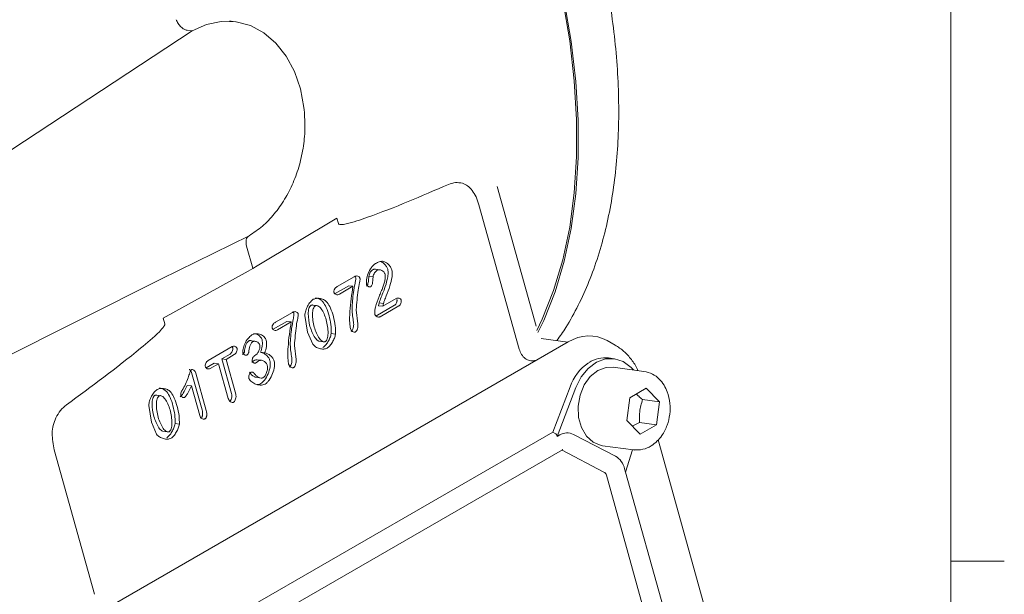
# Model space of a CAD drawing. Header units: inches. Extents: x 0.3 to 33.9, y 0.2 to 21.7.
# Tile 24 of 25: x 31.3 to 33.6, y 17.8 to 19.2. Entities that reach past the tile are written whole.
import ezdxf

# ---------------------------------------------------------------- set-up
doc = ezdxf.new("R2010")
doc.units = ezdxf.units.IN
doc.header["$MEASUREMENT"] = 0
doc.layers.add('SLD-0', color=7, linetype='Continuous', lineweight=15)

msp = doc.modelspace()

# ---------------------------------------------------------------- linework, layer by layer
at = {"color": 7, "linetype": 'Continuous', "lineweight": 15}
for p, q in [((31.85347, 19.17049), (31.84309, 19.17188)), ((31.75215, 19.14884), (30.79124, 18.51755)), ((31.75215, 19.14884), (31.74064, 19.15038)), ((32.55529, 18.45948), (32.46431, 18.78571)), ((32.51591, 18.4057), (32.42181, 18.74308)), ((31.9043, 18.60038), (32.09, 18.71204)), ((32.09, 18.71204), (32.0936, 18.69911)), ((31.67956, 18.56927), (31.88567, 18.67067)), ((31.89391, 18.59497), (31.8795, 18.64666)), ((31.88323, 18.58822), (31.89411, 18.59426)), ((31.89411, 18.59426), (31.89391, 18.59497)), ((31.89411, 18.59426), (31.9043, 18.60038)), ((32.18987, 18.59113), (32.17996, 18.59245)), ((30.8874, 18.17276), (31.67956, 18.56927)), ((31.68502, 18.47825), (31.88323, 18.58822)), ((32.09104, 18.55216), (32.13054, 18.57496)), ((32.16473, 18.57576), (32.17463, 18.57443)), ((32.08613, 18.5356), (32.11788, 18.55392)), ((32.12778, 18.5526), (32.09603, 18.53427)), ((32.11788, 18.55392), (32.12778, 18.5526)), ((32.19724, 18.50595), (32.22816, 18.5238)), ((32.04463, 18.50728), (32.03473, 18.5086)), ((32.18138, 18.48296), (32.22499, 18.50814)), ((32.18733, 18.50727), (32.18891, 18.51391)), ((32.18733, 18.50727), (32.19724, 18.50595)), ((32.18891, 18.51391), (32.19881, 18.51258)), ((32.23489, 18.50681), (32.19128, 18.48164)), ((32.19881, 18.51258), (32.19724, 18.50595)), ((31.68863, 18.46532), (31.68502, 18.47825)), ((31.94677, 18.46887), (31.98627, 18.49167)), ((32.02166, 18.44582), (32.01538, 18.48464)), ((32.1354, 18.49787), (32.13916, 18.46526)), ((31.94186, 18.45231), (31.9736, 18.47064)), ((31.98351, 18.46931), (31.95176, 18.45098)), ((31.9736, 18.47064), (31.98351, 18.46931)), ((32.03376, 18.4173), (32.02166, 18.44582)), ((32.07709, 18.4424), (32.08699, 18.44108)), ((32.6293, 18.4225), (32.56658, 18.43091)), ((32.62998, 18.42289), (31.43337, 17.7321)), ((31.78958, 18.37935), (31.84554, 18.41166)), ((31.89758, 18.42444), (31.89201, 18.42519)), ((31.90191, 18.42386), (31.90041, 18.42406)), ((31.99113, 18.41458), (31.99489, 18.38197)), ((32.0484, 18.42449), (32.0583, 18.42316)), ((32.73959, 18.41533), (32.72089, 18.42567)), ((31.82165, 18.38322), (31.84085, 18.3943)), ((31.85075, 18.39298), (31.83155, 18.38189)), ((31.89867, 18.39098), (31.90107, 18.39236)), ((31.91214, 18.39843), (31.92204, 18.3971)), ((32.73748, 18.38348), (32.72428, 18.38525)), ((31.78489, 18.362), (31.80409, 18.37309)), ((31.81399, 18.37176), (31.79479, 18.36068)), ((31.81399, 18.37176), (31.80409, 18.37309)), ((31.83663, 18.29061), (31.81399, 18.37176)), ((31.84428, 18.30207), (31.82165, 18.38322)), ((31.82165, 18.38322), (31.83155, 18.38189)), ((31.83155, 18.38189), (31.85418, 18.30074)), ((31.91425, 18.37973), (31.90435, 18.38105)), ((32.5552, 18.37972), (32.55147, 18.37898)), ((32.80678, 18.35401), (32.73483, 18.36366)), ((31.7754, 18.26415), (31.75107, 18.35138)), ((31.76098, 18.35005), (31.7853, 18.26282)), ((31.89976, 18.34042), (31.90966, 18.33909)), ((31.74078, 18.32119), (31.75069, 18.31987)), ((31.77003, 18.25052), (31.75069, 18.31987)), ((32.59405, 18.2122), (32.63458, 18.31808)), ((32.64778, 18.31631), (32.60395, 18.20179)), ((31.68024, 18.29692), (31.67034, 18.29825)), ((32.76687, 18.23888), (32.77412, 18.29239)), ((32.77412, 18.29239), (32.8123, 18.31443)), ((32.8123, 18.31443), (32.84324, 18.28296)), ((31.65728, 18.23546), (31.65099, 18.27428)), ((32.84324, 18.28296), (32.80363, 18.28827)), ((32.84324, 18.28296), (32.836, 18.22945)), ((31.66937, 18.20694), (31.65728, 18.23546)), ((31.7127, 18.23205), (31.72261, 18.23072)), ((32.79782, 18.20741), (32.76687, 18.23888)), ((32.79639, 18.23476), (32.77924, 18.2263)), ((32.79639, 18.23476), (32.836, 18.22945)), ((32.836, 18.22945), (32.79782, 18.20741)), ((32.59405, 18.2122), (31.6343, 17.65815)), ((31.68401, 18.21414), (31.69391, 18.21281)), ((32.59405, 18.2122), (32.59982, 18.20888)), ((32.60395, 18.20179), (32.61025, 18.20543)), ((32.7401, 18.15583), (32.64247, 18.20669)), ((32.71025, 18.1803), (32.78221, 18.17065)), ((32.98495, 17.67416), (32.84001, 18.19385)), ((31.43032, 18.1707), (31.52442, 17.83332)), ((31.66575, 17.62208), (32.61669, 18.17104)), ((32.61592, 18.16971), (32.61506, 18.1701)), ((32.71354, 18.11885), (32.61592, 18.16971)), ((32.76403, 18.11839), (32.78019, 18.17092)), ((32.78567, 18.17031), (32.78221, 18.17065)), ((32.82842, 17.71947), (32.71915, 18.11127)), ((32.76403, 18.11839), (32.76178, 18.12649)), ((32.86881, 17.74277), (32.76404, 18.11842))]:
    msp.add_line(p, q, dxfattribs=at)
at = {"color": 7, "linetype": 'Continuous', "lineweight": 15, "flags": 128}
for points in [[(32.55697, 18.4494), (32.56955, 18.47575), (32.59605, 18.54244), (32.61741, 18.61407), (32.63353, 18.69028), (32.64432, 18.77067), (32.64973, 18.85484), (32.64973, 18.94235), (32.64432, 19.03276), (32.63353, 19.12562), (32.61741, 19.22043), (32.59605, 19.31673), (32.56955, 19.41402), (32.53805, 19.5118), (32.50171, 19.60957), (32.46071, 19.70685)], [(32.46389, 19.70681), (32.50496, 19.60929), (32.54136, 19.51127), (32.57292, 19.41325), (32.59946, 19.31573), (32.62086, 19.2192), (32.63701, 19.12415), (32.64782, 19.03107), (32.65323, 18.94044), (32.65323, 18.85271), (32.64782, 18.76833), (32.63701, 18.68773), (32.62086, 18.61133), (32.59946, 18.5395), (32.57292, 18.47263), (32.55937, 18.44432)], [(32.01342, 18.96984), (32.0052, 19.01357), (31.99119, 19.0541), (31.97182, 19.09018), (31.94769, 19.12068), (31.91957, 19.14466), (31.8883, 19.16137), (31.85488, 19.1703), (31.82033, 19.17116), (31.78573, 19.16393), (31.75215, 19.14884)], [(32.78217, 18.35731), (32.77671, 18.36333), (32.75863, 18.37673), (32.73823, 18.38338), (32.71682, 18.38285), (32.69577, 18.37517), (32.67646, 18.36085), (32.66011, 18.3408), (32.64778, 18.31631)], [(32.71025, 18.1803), (32.7069, 18.18086), (32.68846, 18.1884), (32.67278, 18.20272), (32.66113, 18.22264), (32.65446, 18.24656), (32.65331, 18.27254), (32.65776, 18.29848), (32.66746, 18.32227), (32.68162, 18.34198), (32.6991, 18.35602), (32.71848, 18.36326), (32.73483, 18.36366)]]:
    msp.add_lwpolyline(points, dxfattribs=at)
at = {"color": 7, "linetype": 'Continuous', "lineweight": 15}
for centre, radius, start, end in [((32.71605, 18.31716), 0.06859, 83.10436, 122.84182), ((32.7419, 18.28), 0.11388, 124.32428, 160.46603), ((32.62748, 18.17743), 0.03288, 62.87853, 121.61384), ((32.71686, 18.11598), 0.04613, 13.16088, 59.74785), ((32.70754, 18.10856), 0.01192, 13.16088, 59.74785)]:
    msp.add_arc(centre, radius, start, end, dxfattribs=at)
for centre, major_axis, ratio, start_param, end_param in [((32.66698, 18.27608), (0.02518, 0.15953), 0.7264498, 6.0252375, 6.8144362), ((32.5867, 18.1812), (0.0126, 0.02795), 0.4408979, 5.7159412, 6.2396307)]:
    msp.add_ellipse(centre, major_axis=major_axis, ratio=ratio, start_param=start_param, end_param=end_param, dxfattribs=at)
for points, knots in [([(32.60388, 18.42591), (32.61098, 18.43604), (32.62905, 18.46182), (32.65401, 18.50784), (32.67915, 18.56319), (32.7004, 18.62233), (32.71785, 18.68482), (32.73142, 18.75046), (32.74109, 18.81899), (32.74682, 18.89014), (32.74864, 18.96364), (32.74654, 19.03921), (32.74055, 19.11655), (32.73073, 19.19537), (32.71714, 19.27533), (32.69986, 19.3561), (32.67902, 19.43729), (32.65477, 19.51843), (32.62746, 19.59893), (32.59725, 19.67769), (32.57431, 19.7336), (32.56081, 19.76281), (32.55895, 19.76684)], [0, 0, 0, 0, 0.0347291, 0.0883719, 0.1420922, 0.1958668, 0.2496722, 0.3034872, 0.3572938, 0.4110768, 0.464821, 0.5185131, 0.5721406, 0.6256872, 0.6791301, 0.7324345, 0.7855454, 0.8383682, 0.8907272, 0.9422564, 0.9920465, 1, 1, 1, 1]), ([(31.74061, 19.15039), (31.74038, 19.15042), (31.73816, 19.15081), (31.73333, 19.15268), (31.72616, 19.1581), (31.71945, 19.16598), (31.71644, 19.17218), (31.71499, 19.17516)], [0, 0, 0, 0, 0.0254387, 0.2504297, 0.5005136, 0.7591464, 1, 1, 1, 1]), ([(31.84308, 19.17186), (31.84298, 19.17188), (31.84185, 19.17213), (31.84071, 19.1721), (31.83967, 19.17208)], [0, 0, 0, 0, 0.0955703, 1, 1, 1, 1]), ([(31.74061, 19.15039), (31.74061, 19.15038), (31.74062, 19.15038), (31.74063, 19.15038), (31.74064, 19.15038)], [0, 0, 0, 0, 0.5000003, 1, 1, 1, 1]), ([(31.88567, 18.67067), (31.89608, 18.67769), (31.91688, 18.6917), (31.94468, 18.72085), (31.96891, 18.75495), (31.98871, 18.79369), (32.00356, 18.8358), (32.01287, 18.88011), (32.01686, 18.92543), (32.01457, 18.95504), (32.01342, 18.96984)], [0, 0, 0, 0, 0.12498129, 0.24983145, 0.37492063, 0.49968318, 0.62478583, 0.74981024, 0.87494245, 1, 1, 1, 1]), ([(32.35045, 18.79037), (32.28788, 18.76341), (32.2089, 18.72937), (32.12439, 18.70053), (32.10191, 18.69634), (32.09592, 18.69693), (32.09432, 18.69791), (32.09381, 18.69856), (32.09367, 18.69893), (32.0936, 18.69911)], [0, 0, 0, 0, 0.73525783, 0.92821672, 0.97779584, 0.99170539, 0.99634357, 0.99824938, 1, 1, 1, 1]), ([(32.38335, 18.79314), (32.37788, 18.79411), (32.36694, 18.79603), (32.35595, 18.79225), (32.35045, 18.79037)], [0, 0, 0, 0, 0.4999949, 1, 1, 1, 1]), ([(32.42181, 18.74308), (32.41975, 18.7493), (32.41573, 18.76143), (32.40654, 18.77621), (32.39596, 18.78781), (32.38746, 18.7914), (32.38335, 18.79314)], [0, 0, 0, 0, 0.2723173, 0.5306628, 0.7723771, 1, 1, 1, 1]), ([(31.88567, 18.67067), (31.88399, 18.66963), (31.88075, 18.6676), (31.87838, 18.6614), (31.87785, 18.65428), (31.87896, 18.64914), (31.87949, 18.64668)], [0, 0, 0, 0, 0.2785179, 0.5380201, 0.7785091, 1, 1, 1, 1]), ([(32.15958, 18.55704), (32.15934, 18.5585), (32.15879, 18.56193), (32.15942, 18.57064), (32.16257, 18.58315), (32.1689, 18.59453), (32.17522, 18.60209), (32.17878, 18.60462), (32.18045, 18.60581)], [0, 0, 0, 0, 0.0779291, 0.1834533, 0.4437083, 0.7333564, 0.8744432, 1, 1, 1, 1]), ([(32.16473, 18.57576), (32.16512, 18.57753), (32.16588, 18.58093), (32.16805, 18.58545), (32.17094, 18.58914), (32.1733, 18.59071), (32.1745, 18.59152)], [0, 0, 0, 0, 0.2633682, 0.5068325, 0.7467068, 1, 1, 1, 1]), ([(32.1745, 18.59152), (32.17518, 18.59181), (32.17664, 18.59243), (32.17852, 18.59269), (32.17962, 18.59237), (32.17993, 18.59228)], [0, 0, 0, 0, 0.3766208, 0.8211534, 1, 1, 1, 1]), ([(32.18045, 18.60581), (32.18331, 18.60734), (32.18868, 18.6102), (32.19432, 18.61085), (32.19695, 18.61115)], [0, 0, 0, 0, 0.5323397, 1, 1, 1, 1]), ([(32.20261, 18.58117), (32.20229, 18.58201), (32.20158, 18.58387), (32.19905, 18.58701), (32.19495, 18.59004), (32.19027, 18.59128), (32.18668, 18.59119), (32.18512, 18.59051), (32.18441, 18.5902)], [0, 0, 0, 0, 0.10294868, 0.22558744, 0.50062856, 0.77564186, 0.89724595, 1, 1, 1, 1]), ([(32.18891, 18.51391), (32.18962, 18.51601), (32.19345, 18.52735), (32.20094, 18.54478), (32.20736, 18.56516), (32.20953, 18.57877), (32.20985, 18.58694), (32.20915, 18.59066), (32.20884, 18.59232)], [0, 0, 0, 0, 0.08144853, 0.43924062, 0.70600924, 0.85848317, 0.93695892, 1, 1, 1, 1]), ([(32.20884, 18.59232), (32.20792, 18.59445), (32.20579, 18.59942), (32.20045, 18.60555), (32.19589, 18.60869), (32.19351, 18.61034)], [0, 0, 0, 0, 0.2647074, 0.615618, 1, 1, 1, 1]), ([(32.19695, 18.61115), (32.19896, 18.61067), (32.20356, 18.60957), (32.20972, 18.60461), (32.21538, 18.59866), (32.21771, 18.59333), (32.21874, 18.59099)], [0, 0, 0, 0, 0.217216, 0.4966138, 0.7781575, 1, 1, 1, 1]), ([(32.21874, 18.59099), (32.21911, 18.5886), (32.21993, 18.5833), (32.21863, 18.57043), (32.21393, 18.55235), (32.2071, 18.53444), (32.20167, 18.521), (32.19963, 18.51499), (32.19881, 18.51258)], [0, 0, 0, 0, 0.0897196, 0.1991677, 0.462412, 0.766793, 0.9065456, 1, 1, 1, 1]), ([(32.1255, 18.4992), (32.12625, 18.51231), (32.1274, 18.53235), (32.13175, 18.55453), (32.13367, 18.56518), (32.13422, 18.56947), (32.13432, 18.5716), (32.1342, 18.57233), (32.13416, 18.57263)], [0, 0, 0, 0, 0.5310203, 0.8119009, 0.9143344, 0.9691177, 0.987407, 1, 1, 1, 1]), ([(32.13054, 18.57496), (32.13197, 18.5756), (32.13471, 18.57684), (32.13879, 18.57665), (32.14169, 18.57519), (32.14337, 18.5732), (32.14383, 18.57193), (32.14406, 18.5713)], [0, 0, 0, 0, 0.2857983, 0.5501974, 0.785773, 0.8955932, 1, 1, 1, 1]), ([(32.13416, 18.57263), (32.1339, 18.57336), (32.13349, 18.57454), (32.13271, 18.57529), (32.13242, 18.57558)], [0, 0, 0, 0, 0.6169217, 1, 1, 1, 1]), ([(32.14406, 18.5713), (32.14411, 18.57085), (32.14446, 18.56767), (32.14235, 18.5582), (32.13808, 18.5346), (32.13652, 18.51315), (32.1354, 18.49787)], [0, 0, 0, 0, 0.0187556, 0.1322384, 0.3820071, 1, 1, 1, 1]), ([(32.15916, 18.5529), (32.15945, 18.5531), (32.16005, 18.55351), (32.16115, 18.55487), (32.16299, 18.55879), (32.16399, 18.56499), (32.16444, 18.57083), (32.16459, 18.57402), (32.16466, 18.5752), (32.16471, 18.57561), (32.16473, 18.57576)], [0, 0, 0, 0, 0.0513103, 0.1056861, 0.2320486, 0.5906948, 0.8558067, 0.9498714, 0.9815455, 1, 1, 1, 1]), ([(32.17463, 18.57443), (32.17461, 18.57424), (32.17457, 18.5739), (32.17432, 18.56989), (32.174, 18.56362), (32.17256, 18.55654), (32.17087, 18.55327), (32.16987, 18.55212), (32.16933, 18.55175), (32.16907, 18.55157)], [0, 0, 0, 0, 0.022782, 0.0416995, 0.4908244, 0.7944728, 0.9050614, 0.9536807, 1, 1, 1, 1]), ([(32.18441, 18.5902), (32.1832, 18.58939), (32.18084, 18.58781), (32.17796, 18.58412), (32.17578, 18.57961), (32.17503, 18.5762), (32.17463, 18.57443)], [0, 0, 0, 0, 0.25328968, 0.49316228, 0.73662754, 1, 1, 1, 1]), ([(32.19553, 18.54547), (32.19798, 18.55177), (32.20161, 18.56108), (32.20305, 18.57248), (32.20319, 18.57805), (32.20278, 18.58022), (32.20261, 18.58117)], [0, 0, 0, 0, 0.5522111, 0.8153422, 0.9199631, 1, 1, 1, 1]), ([(32.08348, 18.53817), (32.08335, 18.53881), (32.08309, 18.54011), (32.08333, 18.54219), (32.08396, 18.54423), (32.08531, 18.54686), (32.08763, 18.54981), (32.08989, 18.55136), (32.09104, 18.55216)], [0, 0, 0, 0, 0.1102483, 0.223548, 0.3365094, 0.4620218, 0.7264507, 1, 1, 1, 1]), ([(32.12188, 18.45416), (32.12158, 18.45586), (32.11936, 18.46872), (32.12024, 18.50224), (32.12488, 18.5332), (32.12778, 18.5526)], [0, 0, 0, 0, 0.0539191, 0.4072078, 1, 1, 1, 1]), ([(32.16907, 18.55157), (32.16868, 18.5514), (32.16784, 18.55104), (32.16597, 18.55105), (32.16359, 18.55186), (32.16149, 18.55356), (32.16016, 18.5554), (32.15977, 18.55651), (32.15958, 18.55704)], [0, 0, 0, 0, 0.10465548, 0.22439346, 0.48388904, 0.75109414, 0.88133976, 1, 1, 1, 1]), ([(32.17998, 18.50417), (32.18288, 18.51246), (32.18703, 18.52431), (32.19226, 18.53808), (32.19465, 18.54347), (32.19553, 18.54547)], [0, 0, 0, 0, 0.5948474, 0.8502495, 1, 1, 1, 1]), ([(32.01538, 18.48464), (32.01588, 18.48823), (32.01696, 18.49592), (32.02179, 18.50643), (32.0276, 18.51608), (32.03275, 18.52021), (32.03517, 18.52215)], [0, 0, 0, 0, 0.2339958, 0.4999392, 0.765931, 1, 1, 1, 1]), ([(32.03517, 18.52215), (32.03772, 18.5231), (32.04338, 18.52519), (32.05228, 18.52413), (32.06088, 18.52131), (32.06547, 18.51702), (32.06755, 18.51507)], [0, 0, 0, 0, 0.2247097, 0.4973521, 0.7713236, 1, 1, 1, 1]), ([(32.05765, 18.51639), (32.0557, 18.51821), (32.05137, 18.52226), (32.04504, 18.52495), (32.04089, 18.5252), (32.03976, 18.52526)], [0, 0, 0, 0, 0.37208015, 0.82795686, 1, 1, 1, 1]), ([(32.09603, 18.53427), (32.09476, 18.53373), (32.09224, 18.53266), (32.08847, 18.53304), (32.08575, 18.53448), (32.08414, 18.53638), (32.08369, 18.53759), (32.08348, 18.53817)], [0, 0, 0, 0, 0.273138, 0.5386053, 0.7815673, 0.8947145, 1, 1, 1, 1]), ([(32.22816, 18.5238), (32.22939, 18.5243), (32.23182, 18.5253), (32.23544, 18.52484), (32.23805, 18.52351), (32.23962, 18.52182), (32.24003, 18.52074), (32.24022, 18.52023)], [0, 0, 0, 0, 0.27461346, 0.54628705, 0.79254378, 0.902555, 1, 1, 1, 1]), ([(32.0274, 18.45873), (32.02532, 18.46858), (32.02244, 18.48218), (32.02405, 18.49858), (32.02639, 18.50465), (32.02823, 18.5071), (32.02926, 18.50782), (32.02977, 18.50818)], [0, 0, 0, 0, 0.58883832, 0.81335482, 0.9147117, 0.958246, 1, 1, 1, 1]), ([(32.02977, 18.50818), (32.03043, 18.50845), (32.03182, 18.50903), (32.03356, 18.50905), (32.03446, 18.50859), (32.03469, 18.50847)], [0, 0, 0, 0, 0.4057889, 0.8502885, 1, 1, 1, 1]), ([(32.0373, 18.4574), (32.03517, 18.46753), (32.03223, 18.48145), (32.0341, 18.49806), (32.03657, 18.50376), (32.03827, 18.50588), (32.03921, 18.50653), (32.03967, 18.50685)], [0, 0, 0, 0, 0.6059301, 0.8324419, 0.9225088, 0.9619479, 1, 1, 1, 1]), ([(32.03967, 18.50685), (32.04015, 18.50708), (32.04114, 18.50755), (32.04337, 18.50774), (32.04799, 18.50628), (32.0543, 18.4997), (32.06069, 18.48845), (32.06375, 18.47908), (32.06531, 18.47429)], [0, 0, 0, 0, 0.037836, 0.0772049, 0.1668866, 0.3993522, 0.6928909, 1, 1, 1, 1]), ([(32.07208, 18.4835), (32.0701, 18.49032), (32.06658, 18.5024), (32.06036, 18.51215), (32.05765, 18.51639)], [0, 0, 0, 0, 0.5645934, 1, 1, 1, 1]), ([(32.06755, 18.51507), (32.07026, 18.51082), (32.07649, 18.50107), (32.08, 18.48899), (32.08198, 18.48217)], [0, 0, 0, 0, 0.4354021, 1, 1, 1, 1]), ([(32.12926, 18.46659), (32.12916, 18.46736), (32.12845, 18.47297), (32.12675, 18.48371), (32.12593, 18.49391), (32.1255, 18.4992)], [0, 0, 0, 0, 0.07113903, 0.51814049, 1, 1, 1, 1]), ([(32.17893, 18.48679), (32.1788, 18.4879), (32.17848, 18.49062), (32.17871, 18.4965), (32.17948, 18.50115), (32.17998, 18.50417)], [0, 0, 0, 0, 0.1948722, 0.478904, 1, 1, 1, 1]), ([(32.22499, 18.50814), (32.22545, 18.50846), (32.22639, 18.50912), (32.228, 18.51105), (32.22954, 18.51397), (32.23041, 18.51723), (32.23064, 18.51981), (32.23042, 18.521), (32.23032, 18.52155)], [0, 0, 0, 0, 0.1252643, 0.2590205, 0.5191419, 0.7656057, 0.8903767, 1, 1, 1, 1]), ([(32.24022, 18.52023), (32.24032, 18.51972), (32.24053, 18.51864), (32.24036, 18.51613), (32.23952, 18.51283), (32.23796, 18.5098), (32.23632, 18.5078), (32.23536, 18.50714), (32.23489, 18.50681)], [0, 0, 0, 0, 0.09941377, 0.21403288, 0.46784512, 0.73671266, 0.87261509, 1, 1, 1, 1]), ([(31.98123, 18.41591), (31.98198, 18.42902), (31.98313, 18.44906), (31.98747, 18.47124), (31.9894, 18.48189), (31.98994, 18.48619), (31.99005, 18.48831), (31.98993, 18.48904), (31.98988, 18.48934)], [0, 0, 0, 0, 0.5310203, 0.8119009, 0.9143344, 0.9691177, 0.987407, 1, 1, 1, 1]), ([(31.98627, 18.49167), (31.98769, 18.49231), (31.99043, 18.49355), (31.99452, 18.49337), (31.99742, 18.49191), (31.9991, 18.48992), (31.99956, 18.48864), (31.99978, 18.48802)], [0, 0, 0, 0, 0.2857983, 0.5501974, 0.785773, 0.8955932, 1, 1, 1, 1]), ([(31.98988, 18.48934), (31.98963, 18.49007), (31.98922, 18.49125), (31.98844, 18.49201), (31.98814, 18.4923)], [0, 0, 0, 0, 0.6169217, 1, 1, 1, 1]), ([(31.99978, 18.48802), (31.99983, 18.48756), (32.00019, 18.48438), (31.99808, 18.47491), (31.99381, 18.45132), (31.99224, 18.42986), (31.99113, 18.41458)], [0, 0, 0, 0, 0.0187556, 0.1322384, 0.3820071, 1, 1, 1, 1]), ([(32.07709, 18.4424), (32.077, 18.44952), (32.07683, 18.46369), (32.07366, 18.47692), (32.07208, 18.4835)], [0, 0, 0, 0, 0.5024751, 1, 1, 1, 1]), ([(32.08198, 18.48217), (32.08369, 18.47499), (32.08685, 18.46174), (32.08695, 18.44757), (32.08699, 18.44108)], [0, 0, 0, 0, 0.5420009, 1, 1, 1, 1]), ([(32.19128, 18.48164), (32.19071, 18.48138), (32.18952, 18.48083), (32.18697, 18.48065), (32.18387, 18.48141), (32.18121, 18.48321), (32.17958, 18.48511), (32.17914, 18.48626), (32.17893, 18.48679)], [0, 0, 0, 0, 0.1233151, 0.2588068, 0.5314493, 0.7890821, 0.9033282, 1, 1, 1, 1]), ([(31.68863, 18.46532), (31.68866, 18.46513), (31.68875, 18.46472), (31.68868, 18.46374), (31.688, 18.46144), (31.68395, 18.45506), (31.66569, 18.43573), (31.59077, 18.37254), (31.51734, 18.31859), (31.45918, 18.27585)], [0, 0, 0, 0, 0.0017499, 0.003655, 0.0082924, 0.0222015, 0.0717818, 0.264741, 1, 1, 1, 1]), ([(31.93921, 18.45489), (31.93908, 18.45552), (31.93882, 18.45682), (31.93906, 18.45891), (31.93969, 18.46094), (31.94103, 18.46358), (31.94336, 18.46652), (31.94562, 18.46808), (31.94677, 18.46887)], [0, 0, 0, 0, 0.1102483, 0.223548, 0.3365094, 0.4620218, 0.7264507, 1, 1, 1, 1]), ([(31.95176, 18.45098), (31.95048, 18.45044), (31.94796, 18.44937), (31.94419, 18.44975), (31.94148, 18.4512), (31.93986, 18.45309), (31.93942, 18.4543), (31.93921, 18.45489)], [0, 0, 0, 0, 0.273138, 0.5386053, 0.7815673, 0.8947145, 1, 1, 1, 1]), ([(31.9776, 18.37087), (31.97731, 18.37257), (31.97509, 18.38543), (31.97597, 18.41895), (31.9806, 18.44991), (31.98351, 18.46931)], [0, 0, 0, 0, 0.0539191, 0.4072078, 1, 1, 1, 1]), ([(32.04844, 18.42466), (32.04775, 18.42488), (32.04408, 18.42607), (32.0353, 18.43666), (32.0307, 18.44951), (32.0274, 18.45873)], [0, 0, 0, 0, 0.0612169, 0.3264915, 1, 1, 1, 1]), ([(32.06308, 18.42349), (32.06261, 18.42327), (32.06165, 18.42282), (32.05946, 18.42269), (32.05484, 18.42434), (32.04527, 18.43456), (32.04065, 18.44782), (32.0373, 18.4574)], [0, 0, 0, 0, 0.0360544, 0.0739552, 0.1618481, 0.3945894, 1, 1, 1, 1]), ([(32.06531, 18.47429), (32.06756, 18.46395), (32.07068, 18.44963), (32.06874, 18.43249), (32.06616, 18.4266), (32.06447, 18.42445), (32.06354, 18.4238), (32.06308, 18.42349)], [0, 0, 0, 0, 0.603604, 0.8361502, 0.9251042, 0.9634698, 1, 1, 1, 1]), ([(32.1334, 18.44597), (32.13292, 18.44577), (32.1319, 18.44533), (32.12962, 18.44546), (32.12677, 18.44678), (32.12368, 18.44969), (32.12248, 18.45267), (32.12188, 18.45416)], [0, 0, 0, 0, 0.1002752, 0.213525, 0.4629103, 0.7322828, 1, 1, 1, 1]), ([(32.12349, 18.4473), (32.12402, 18.44769), (32.12515, 18.44853), (32.12692, 18.45119), (32.12854, 18.45532), (32.12956, 18.46086), (32.12936, 18.46467), (32.12926, 18.46659)], [0, 0, 0, 0, 0.1077457, 0.2297073, 0.4674211, 0.7308969, 1, 1, 1, 1]), ([(32.13916, 18.46526), (32.13926, 18.46317), (32.13945, 18.45914), (32.13828, 18.4534), (32.13658, 18.4494), (32.13485, 18.44702), (32.13386, 18.44631), (32.1334, 18.44597)], [0, 0, 0, 0, 0.2925769, 0.5629351, 0.8001578, 0.9053122, 1, 1, 1, 1]), ([(31.87094, 18.39737), (31.87079, 18.39852), (31.87045, 18.4013), (31.87157, 18.40864), (31.87523, 18.41923), (31.8823, 18.43111), (31.88884, 18.4365), (31.89195, 18.43906)], [0, 0, 0, 0, 0.0686969, 0.1666853, 0.4252917, 0.7273437, 1, 1, 1, 1]), ([(31.89195, 18.43906), (31.89506, 18.44018), (31.90176, 18.44259), (31.91197, 18.44078), (31.91945, 18.43603), (31.92377, 18.43081), (31.92494, 18.42783), (31.92547, 18.4265)], [0, 0, 0, 0, 0.2462366, 0.5305014, 0.7955573, 0.9086561, 1, 1, 1, 1]), ([(31.91557, 18.42782), (31.91511, 18.42901), (31.91407, 18.43173), (31.9101, 18.4368), (31.90394, 18.4415), (31.89818, 18.44206), (31.89573, 18.4423)], [0, 0, 0, 0, 0.1267284, 0.2896689, 0.6989312, 1, 1, 1, 1]), ([(32.05762, 18.40947), (32.05978, 18.41121), (32.06426, 18.41481), (32.06959, 18.42291), (32.0745, 18.43191), (32.07623, 18.4389), (32.07709, 18.4424)], [0, 0, 0, 0, 0.232698, 0.4826177, 0.7410777, 1, 1, 1, 1]), ([(32.08699, 18.44108), (32.08624, 18.43792), (32.08461, 18.4311), (32.07974, 18.42197), (32.07425, 18.41354), (32.06963, 18.40984), (32.06752, 18.40815)], [0, 0, 0, 0, 0.233107, 0.503654, 0.7723113, 1, 1, 1, 1]), ([(31.84085, 18.3943), (31.84188, 18.3951), (31.84397, 18.39671), (31.84616, 18.40054), (31.84729, 18.40408), (31.84758, 18.40693), (31.84734, 18.40822), (31.84722, 18.40883)], [0, 0, 0, 0, 0.2599605, 0.522394, 0.7704319, 0.8911427, 1, 1, 1, 1]), ([(31.84722, 18.40883), (31.84703, 18.40935), (31.84662, 18.41045), (31.8459, 18.41123), (31.84553, 18.41164)], [0, 0, 0, 0, 0.4700787, 1, 1, 1, 1]), ([(31.84554, 18.41166), (31.84673, 18.41213), (31.8491, 18.41306), (31.8526, 18.41236), (31.85506, 18.41084), (31.85653, 18.40909), (31.85694, 18.40801), (31.85713, 18.4075)], [0, 0, 0, 0, 0.273022, 0.5419856, 0.7894225, 0.900956, 1, 1, 1, 1]), ([(31.85713, 18.4075), (31.85723, 18.40694), (31.85746, 18.40575), (31.85724, 18.403), (31.85617, 18.39944), (31.85397, 18.39548), (31.85183, 18.39381), (31.85075, 18.39298)], [0, 0, 0, 0, 0.1002435, 0.2129955, 0.4610154, 0.729468, 1, 1, 1, 1]), ([(31.87461, 18.39998), (31.87497, 18.4044), (31.87553, 18.41106), (31.87857, 18.41854), (31.88139, 18.42262), (31.88345, 18.42415), (31.88446, 18.4249)], [0, 0, 0, 0, 0.4542123, 0.6851962, 0.8461858, 1, 1, 1, 1]), ([(31.88446, 18.4249), (31.88517, 18.42522), (31.88669, 18.42588), (31.88929, 18.42599), (31.89102, 18.42534), (31.89196, 18.42499)], [0, 0, 0, 0, 0.286431, 0.6088412, 1, 1, 1, 1]), ([(31.89436, 18.42357), (31.89359, 18.42304), (31.89199, 18.42192), (31.88918, 18.41845), (31.88554, 18.41086), (31.88492, 18.40347), (31.88451, 18.39866)], [0, 0, 0, 0, 0.1161066, 0.2421161, 0.506463, 1, 1, 1, 1]), ([(31.91, 18.41603), (31.90973, 18.41675), (31.90914, 18.41832), (31.90703, 18.42093), (31.90363, 18.42344), (31.89971, 18.42462), (31.89652, 18.42454), (31.89505, 18.42389), (31.89436, 18.42357)], [0, 0, 0, 0, 0.1019953, 0.2215047, 0.4841192, 0.7538321, 0.883811, 1, 1, 1, 1]), ([(31.90107, 18.39236), (31.90176, 18.39285), (31.90324, 18.3939), (31.90588, 18.39719), (31.90863, 18.40233), (31.91027, 18.4082), (31.91061, 18.41292), (31.9102, 18.41503), (31.91, 18.41603)], [0, 0, 0, 0, 0.1084355, 0.2321953, 0.4964584, 0.7600618, 0.8861793, 1, 1, 1, 1]), ([(31.91214, 18.39843), (31.91361, 18.4032), (31.91588, 18.41052), (31.91671, 18.42072), (31.91593, 18.42556), (31.91557, 18.42782)], [0, 0, 0, 0, 0.4991338, 0.7658643, 1, 1, 1, 1]), ([(31.92547, 18.4265), (31.92583, 18.42429), (31.92661, 18.41954), (31.92581, 18.40935), (31.92354, 18.40197), (31.92204, 18.3971)], [0, 0, 0, 0, 0.22859385, 0.49125594, 1, 1, 1, 1]), ([(31.98499, 18.3833), (31.98489, 18.38407), (31.98418, 18.38969), (31.98248, 18.40042), (31.98165, 18.41062), (31.98123, 18.41591)], [0, 0, 0, 0, 0.071139, 0.5181405, 1, 1, 1, 1]), ([(32.06752, 18.40815), (32.06481, 18.40723), (32.05889, 18.40523), (32.0497, 18.40699), (32.04071, 18.41022), (32.03597, 18.41505), (32.03376, 18.4173)], [0, 0, 0, 0, 0.2242788, 0.4915793, 0.7632888, 1, 1, 1, 1]), ([(32.79243, 18.35594), (32.79214, 18.35673), (32.7886, 18.36632), (32.77784, 18.38187), (32.76074, 18.40177), (32.74666, 18.4108), (32.73962, 18.41531)], [0, 0, 0, 0, 0.0291996, 0.3541755, 0.676841, 1, 1, 1, 1]), ([(31.86985, 18.39335), (31.87088, 18.39419), (31.87242, 18.39545), (31.87378, 18.39762), (31.87443, 18.39894), (31.87455, 18.39967), (31.87461, 18.39998)], [0, 0, 0, 0, 0.5066544, 0.7579033, 0.8943759, 1, 1, 1, 1]), ([(31.87975, 18.39202), (31.87943, 18.39189), (31.8787, 18.3916), (31.87701, 18.39173), (31.8748, 18.39255), (31.87279, 18.39414), (31.8715, 18.39584), (31.87112, 18.39688), (31.87094, 18.39737)], [0, 0, 0, 0, 0.0933237, 0.2081042, 0.4716917, 0.7482996, 0.881844, 1, 1, 1, 1]), ([(31.88451, 18.39866), (31.88447, 18.3984), (31.88439, 18.39784), (31.88387, 18.39658), (31.88286, 18.39499), (31.88143, 18.39321), (31.88029, 18.3924), (31.87975, 18.39202)], [0, 0, 0, 0, 0.0841698, 0.1854727, 0.4534821, 0.7436747, 1, 1, 1, 1]), ([(31.89243, 18.37796), (31.89234, 18.37845), (31.89215, 18.37949), (31.89243, 18.38194), (31.89352, 18.38511), (31.89565, 18.38867), (31.89766, 18.3902), (31.89867, 18.39098)], [0, 0, 0, 0, 0.0943914, 0.2028855, 0.4485946, 0.7215151, 1, 1, 1, 1]), ([(31.93393, 18.3794), (31.93304, 18.38148), (31.93098, 18.38631), (31.92558, 18.39188), (31.91925, 18.39662), (31.91439, 18.39786), (31.91214, 18.39843)], [0, 0, 0, 0, 0.1992146, 0.4620203, 0.7518255, 1, 1, 1, 1]), ([(31.92204, 18.3971), (31.92421, 18.39656), (31.9289, 18.39539), (31.93517, 18.39082), (31.94069, 18.38528), (31.94287, 18.38028), (31.94383, 18.37807)], [0, 0, 0, 0, 0.2390734, 0.5187816, 0.7878594, 1, 1, 1, 1]), ([(32.55147, 18.37898), (32.54776, 18.37866), (32.54014, 18.37801), (32.52948, 18.38329), (32.52069, 18.39262), (32.51747, 18.40142), (32.51591, 18.4057)], [0, 0, 0, 0, 0.2432216, 0.5, 0.7567784, 1, 1, 1, 1]), ([(31.78327, 18.36487), (31.78317, 18.36544), (31.78293, 18.36665), (31.78317, 18.36942), (31.78426, 18.37297), (31.78644, 18.37688), (31.78854, 18.37853), (31.78958, 18.37935)], [0, 0, 0, 0, 0.1021741, 0.216927, 0.4674502, 0.7357878, 1, 1, 1, 1]), ([(31.79479, 18.36068), (31.79362, 18.36021), (31.79127, 18.35929), (31.7878, 18.35997), (31.78534, 18.36149), (31.78387, 18.36326), (31.78347, 18.36435), (31.78327, 18.36487)], [0, 0, 0, 0, 0.2707632, 0.5386604, 0.786431, 0.8991143, 1, 1, 1, 1]), ([(31.8916, 18.37532), (31.89164, 18.37534), (31.89196, 18.37555), (31.89303, 18.3763), (31.89482, 18.37754), (31.89672, 18.37889), (31.89788, 18.37964), (31.89828, 18.37989)], [0, 0, 0, 0, 0.0173792, 0.143245, 0.4831773, 0.8229342, 1, 1, 1, 1]), ([(31.9015, 18.37399), (31.90108, 18.37379), (31.90021, 18.37338), (31.89836, 18.37319), (31.8961, 18.37369), (31.89413, 18.37505), (31.89294, 18.37658), (31.89259, 18.37752), (31.89243, 18.37796)], [0, 0, 0, 0, 0.1223735, 0.2538132, 0.5175009, 0.7718272, 0.8913474, 1, 1, 1, 1]), ([(31.89828, 18.37989), (31.89919, 18.38028), (31.9011, 18.38109), (31.90322, 18.38139), (31.90427, 18.38103), (31.90434, 18.38101)], [0, 0, 0, 0, 0.4584873, 0.9647491, 1, 1, 1, 1]), ([(31.90819, 18.37857), (31.90778, 18.37831), (31.9066, 18.37754), (31.90469, 18.37619), (31.90297, 18.37499), (31.90196, 18.37429), (31.90164, 18.37408), (31.90154, 18.37402), (31.9015, 18.37399)], [0, 0, 0, 0, 0.1793265, 0.5261298, 0.8598324, 0.9541019, 0.9830949, 1, 1, 1, 1]), ([(31.92785, 18.36772), (31.92747, 18.3688), (31.92667, 18.37107), (31.92402, 18.37483), (31.91976, 18.37834), (31.91483, 18.37991), (31.91087, 18.37979), (31.90905, 18.37896), (31.90819, 18.37857)], [0, 0, 0, 0, 0.1169107, 0.2443409, 0.5055679, 0.7637055, 0.8873101, 1, 1, 1, 1]), ([(31.91257, 18.32554), (31.91555, 18.32804), (31.92248, 18.33384), (31.9301, 18.34783), (31.93405, 18.3617), (31.93504, 18.37251), (31.93427, 18.37725), (31.93393, 18.3794)], [0, 0, 0, 0, 0.21329978, 0.49455347, 0.76682305, 0.89439735, 1, 1, 1, 1]), ([(31.91843, 18.33927), (31.91912, 18.33978), (31.92064, 18.34092), (31.92346, 18.34483), (31.92649, 18.35118), (31.92817, 18.35844), (31.92853, 18.36413), (31.92806, 18.36659), (31.92785, 18.36772)], [0, 0, 0, 0, 0.09330502, 0.20744168, 0.47820492, 0.76038891, 0.89033683, 1, 1, 1, 1]), ([(31.94383, 18.37807), (31.94415, 18.37625), (31.94487, 18.37212), (31.94423, 18.36202), (31.94077, 18.34813), (31.93404, 18.33581), (31.92758, 18.32792), (31.92408, 18.32537), (31.92247, 18.32421)], [0, 0, 0, 0, 0.0899635, 0.2040786, 0.4729742, 0.757374, 0.8889175, 1, 1, 1, 1]), ([(31.98912, 18.36269), (31.98864, 18.36248), (31.98763, 18.36204), (31.98535, 18.36217), (31.98249, 18.36349), (31.97941, 18.3664), (31.9782, 18.36938), (31.9776, 18.37087)], [0, 0, 0, 0, 0.1002752, 0.213525, 0.4629103, 0.7322828, 1, 1, 1, 1]), ([(31.97922, 18.36401), (31.97975, 18.3644), (31.98088, 18.36524), (31.98265, 18.3679), (31.98426, 18.37203), (31.98528, 18.37758), (31.98509, 18.38138), (31.98499, 18.3833)], [0, 0, 0, 0, 0.1077457, 0.2297073, 0.4674211, 0.7308969, 1, 1, 1, 1]), ([(31.99489, 18.38197), (31.99499, 18.37988), (31.99518, 18.37586), (31.994, 18.37012), (31.99231, 18.36611), (31.99058, 18.36373), (31.98959, 18.36302), (31.98912, 18.36269)], [0, 0, 0, 0, 0.2925769, 0.5629351, 0.8001578, 0.9053122, 1, 1, 1, 1]), ([(31.73152, 18.31351), (31.73616, 18.32283), (31.7425, 18.33555), (31.74664, 18.35074), (31.74876, 18.35574), (31.74991, 18.35718), (31.75049, 18.35758), (31.75078, 18.35777)], [0, 0, 0, 0, 0.6445327, 0.8802757, 0.9495006, 0.974827, 1, 1, 1, 1]), ([(31.75107, 18.35138), (31.75055, 18.35267), (31.74948, 18.35526), (31.74741, 18.35761), (31.74595, 18.35829), (31.74555, 18.35847)], [0, 0, 0, 0, 0.4178836, 0.8415874, 1, 1, 1, 1]), ([(31.75078, 18.35777), (31.7512, 18.35794), (31.75209, 18.35831), (31.75412, 18.35809), (31.75664, 18.35676), (31.75936, 18.35406), (31.76044, 18.35138), (31.76098, 18.35005)], [0, 0, 0, 0, 0.097278, 0.2093283, 0.4604021, 0.7335358, 1, 1, 1, 1]), ([(31.88464, 18.33766), (31.88453, 18.33824), (31.88429, 18.33948), (31.88445, 18.34227), (31.88532, 18.3458), (31.88686, 18.34896), (31.88838, 18.35099), (31.88926, 18.35162), (31.88967, 18.35192)], [0, 0, 0, 0, 0.1109354, 0.2365793, 0.5022616, 0.7675599, 0.8914162, 1, 1, 1, 1]), ([(31.89983, 18.34069), (31.89881, 18.34103), (31.89345, 18.34279), (31.88943, 18.34785), (31.88618, 18.35194)], [0, 0, 0, 0, 0.191993, 1, 1, 1, 1]), ([(31.88967, 18.35192), (31.89018, 18.35209), (31.89133, 18.35248), (31.89312, 18.35227), (31.89458, 18.35181), (31.89558, 18.35123), (31.89593, 18.3508), (31.89608, 18.35061)], [0, 0, 0, 0, 0.2299679, 0.5100216, 0.7840314, 0.9032929, 1, 1, 1, 1]), ([(31.89608, 18.35061), (31.89773, 18.34851), (31.901, 18.34434), (31.90681, 18.34008), (31.91192, 18.33816), (31.91585, 18.33812), (31.9176, 18.3389), (31.91843, 18.33927)], [0, 0, 0, 0, 0.27628749, 0.5474023, 0.79121091, 0.90135374, 1, 1, 1, 1]), ([(32.78218, 18.17066), (32.7897, 18.17048), (32.80389, 18.17016), (32.82299, 18.17866), (32.83764, 18.19021), (32.85094, 18.20622), (32.8617, 18.22716), (32.86796, 18.25339), (32.86839, 18.28045), (32.86315, 18.30361), (32.85387, 18.32261), (32.84246, 18.33704), (32.82665, 18.34921), (32.81364, 18.35236), (32.80681, 18.35401)], [0, 0, 0, 0, 0.0940915, 0.1773293, 0.2496447, 0.3113651, 0.4112302, 0.5041934, 0.5930114, 0.6954503, 0.7588994, 0.8307688, 0.9111825, 1, 1, 1, 1]), ([(31.72464, 18.29459), (31.72566, 18.29547), (31.72821, 18.29767), (31.73377, 18.30667), (31.73777, 18.31494), (31.74078, 18.32119)], [0, 0, 0, 0, 0.1402519, 0.3505841, 1, 1, 1, 1]), ([(31.75069, 18.31987), (31.74767, 18.31362), (31.74368, 18.30534), (31.73811, 18.29635), (31.73556, 18.29414), (31.73454, 18.29326)], [0, 0, 0, 0, 0.6493935, 0.8597319, 1, 1, 1, 1]), ([(31.92247, 18.32421), (31.92075, 18.32348), (31.91703, 18.32191), (31.90887, 18.32155), (31.89897, 18.32383), (31.89081, 18.32938), (31.88627, 18.33424), (31.8851, 18.3367), (31.88464, 18.33766)], [0, 0, 0, 0, 0.125001, 0.2703753, 0.5743479, 0.8391263, 0.93738, 1, 1, 1, 1]), ([(31.90449, 18.32341), (31.90546, 18.32344), (31.9082, 18.32355), (31.91086, 18.32476), (31.91257, 18.32554)], [0, 0, 0, 0, 0.3565484, 1, 1, 1, 1]), ([(31.65099, 18.27428), (31.65149, 18.27788), (31.65257, 18.28556), (31.6574, 18.29607), (31.66321, 18.30572), (31.66837, 18.30986), (31.67078, 18.31179)], [0, 0, 0, 0, 0.2339958, 0.4999392, 0.765931, 1, 1, 1, 1]), ([(31.66301, 18.24837), (31.66093, 18.25822), (31.65806, 18.27182), (31.65967, 18.28822), (31.662, 18.29429), (31.66384, 18.29674), (31.66488, 18.29747), (31.66538, 18.29782)], [0, 0, 0, 0, 0.5888383, 0.8133548, 0.9147117, 0.958246, 1, 1, 1, 1]), ([(31.66538, 18.29782), (31.66604, 18.29809), (31.66743, 18.29867), (31.66917, 18.29869), (31.67007, 18.29823), (31.6703, 18.29811)], [0, 0, 0, 0, 0.4057889, 0.8502885, 1, 1, 1, 1]), ([(31.67291, 18.24704), (31.67078, 18.25718), (31.66785, 18.2711), (31.66971, 18.2877), (31.67218, 18.2934), (31.67388, 18.29553), (31.67482, 18.29617), (31.67528, 18.29649)], [0, 0, 0, 0, 0.6059301, 0.8324419, 0.9225088, 0.9619479, 1, 1, 1, 1]), ([(31.67078, 18.31179), (31.67334, 18.31274), (31.679, 18.31484), (31.68789, 18.31378), (31.69649, 18.31095), (31.70108, 18.30666), (31.70317, 18.30471)], [0, 0, 0, 0, 0.22470974, 0.49735206, 0.77132357, 1, 1, 1, 1]), ([(31.67528, 18.29649), (31.67577, 18.29672), (31.67675, 18.29719), (31.67898, 18.29738), (31.6836, 18.29592), (31.68991, 18.28935), (31.6963, 18.2781), (31.69936, 18.26872), (31.70093, 18.26393)], [0, 0, 0, 0, 0.037836, 0.0772049, 0.1668866, 0.3993522, 0.6928909, 1, 1, 1, 1]), ([(31.69326, 18.30604), (31.69131, 18.30786), (31.68698, 18.3119), (31.68065, 18.3146), (31.67651, 18.31484), (31.67537, 18.31491)], [0, 0, 0, 0, 0.37208015, 0.82795686, 1, 1, 1, 1]), ([(31.70769, 18.27314), (31.70571, 18.27996), (31.7022, 18.29204), (31.69597, 18.30179), (31.69326, 18.30604)], [0, 0, 0, 0, 0.5645934, 1, 1, 1, 1]), ([(31.70317, 18.30471), (31.70587, 18.30047), (31.7121, 18.29072), (31.71561, 18.27864), (31.71759, 18.27181)], [0, 0, 0, 0, 0.4354021, 1, 1, 1, 1]), ([(31.72587, 18.29808), (31.72578, 18.29856), (31.72557, 18.29958), (31.72574, 18.30203), (31.72731, 18.30713), (31.72977, 18.31086), (31.73152, 18.31351)], [0, 0, 0, 0, 0.088187, 0.184061, 0.4180156, 1, 1, 1, 1]), ([(31.73454, 18.29326), (31.7342, 18.29312), (31.73346, 18.29282), (31.73175, 18.29294), (31.72957, 18.29375), (31.72763, 18.29523), (31.72638, 18.29675), (31.72603, 18.29766), (31.72587, 18.29808)], [0, 0, 0, 0, 0.1001908, 0.2219153, 0.4938471, 0.7690287, 0.8947235, 1, 1, 1, 1]), ([(31.8394, 18.2833), (31.83988, 18.28365), (31.84091, 18.28441), (31.84264, 18.28696), (31.84424, 18.29103), (31.84519, 18.29662), (31.84458, 18.30025), (31.84428, 18.30207)], [0, 0, 0, 0, 0.1005958, 0.2150023, 0.463258, 0.7314935, 1, 1, 1, 1]), ([(31.85418, 18.30074), (31.85449, 18.29891), (31.8551, 18.29524), (31.85412, 18.28963), (31.85251, 18.28557), (31.85079, 18.28306), (31.84978, 18.28232), (31.84931, 18.28197)], [0, 0, 0, 0, 0.2711994, 0.5404964, 0.7890119, 0.9010071, 1, 1, 1, 1]), ([(32.78898, 18.30097), (32.79079, 18.29925), (32.79526, 18.29501), (32.80051, 18.29079), (32.80363, 18.28827)], [0, 0, 0, 0, 0.4048521, 1, 1, 1, 1]), ([(31.45918, 18.27585), (31.4543, 18.27174), (31.44454, 18.26353), (31.43756, 18.25127), (31.43407, 18.24514)], [0, 0, 0, 0, 0.5000105, 1, 1, 1, 1]), ([(31.7127, 18.23205), (31.71262, 18.23917), (31.71244, 18.25334), (31.70927, 18.26656), (31.70769, 18.27314)], [0, 0, 0, 0, 0.5024751, 1, 1, 1, 1]), ([(31.71759, 18.27181), (31.7193, 18.26463), (31.72246, 18.25139), (31.72256, 18.23721), (31.72261, 18.23072)], [0, 0, 0, 0, 0.5420009, 1, 1, 1, 1]), ([(31.84931, 18.28197), (31.84879, 18.28175), (31.84768, 18.28127), (31.8452, 18.28136), (31.84205, 18.28269), (31.83862, 18.28575), (31.83729, 18.28899), (31.83663, 18.29061)], [0, 0, 0, 0, 0.0998301, 0.2131463, 0.463131, 0.7321185, 1, 1, 1, 1]), ([(32.80363, 18.28827), (32.8009, 18.2789), (32.79579, 18.26138), (32.7962, 18.24321), (32.79639, 18.23476)], [0, 0, 0, 0, 0.5347467, 1, 1, 1, 1]), ([(31.68406, 18.2143), (31.68337, 18.21453), (31.67969, 18.21572), (31.67092, 18.2263), (31.66631, 18.23915), (31.66301, 18.24837)], [0, 0, 0, 0, 0.0612169, 0.3264915, 1, 1, 1, 1]), ([(31.69869, 18.21313), (31.69823, 18.21291), (31.69726, 18.21246), (31.69507, 18.21233), (31.69045, 18.21398), (31.68089, 18.22421), (31.67626, 18.23747), (31.67291, 18.24704)], [0, 0, 0, 0, 0.0360544, 0.0739552, 0.1618481, 0.3945894, 1, 1, 1, 1]), ([(31.70093, 18.26393), (31.70318, 18.25359), (31.7063, 18.23927), (31.70435, 18.22214), (31.70177, 18.21624), (31.70008, 18.21409), (31.69915, 18.21345), (31.69869, 18.21313)], [0, 0, 0, 0, 0.603604, 0.8361502, 0.9251042, 0.9634698, 1, 1, 1, 1]), ([(31.78149, 18.24282), (31.78101, 18.24261), (31.78, 18.24217), (31.77773, 18.24224), (31.77489, 18.24344), (31.7718, 18.24619), (31.77062, 18.24909), (31.77003, 18.25052)], [0, 0, 0, 0, 0.1021374, 0.2170265, 0.4678228, 0.7356319, 1, 1, 1, 1]), ([(31.77444, 18.24667), (31.77458, 18.24683), (31.7752, 18.2475), (31.77598, 18.24915), (31.77695, 18.2525), (31.77695, 18.25783), (31.77596, 18.26187), (31.7754, 18.26415)], [0, 0, 0, 0, 0.03802961, 0.16511892, 0.29654834, 0.60206266, 1, 1, 1, 1]), ([(31.7853, 18.26282), (31.78587, 18.26054), (31.78686, 18.25649), (31.78684, 18.25119), (31.7859, 18.2478), (31.7848, 18.24574), (31.78331, 18.24401), (31.78211, 18.24323), (31.78149, 18.24282)], [0, 0, 0, 0, 0.3213473, 0.568058, 0.6741894, 0.7768154, 0.8832247, 1, 1, 1, 1]), ([(31.43407, 18.24514), (31.43185, 18.23949), (31.42739, 18.22815), (31.42446, 18.20209), (31.42795, 18.18342), (31.43032, 18.1707)], [0, 0, 0, 0, 0.2400646, 0.4826082, 1, 1, 1, 1]), ([(31.69323, 18.19912), (31.69539, 18.20085), (31.69987, 18.20446), (31.7052, 18.21256), (31.71011, 18.22155), (31.71184, 18.22855), (31.7127, 18.23205)], [0, 0, 0, 0, 0.232698, 0.4826177, 0.7410777, 1, 1, 1, 1]), ([(31.72261, 18.23072), (31.72185, 18.22756), (31.72022, 18.22074), (31.71535, 18.21161), (31.70986, 18.20318), (31.70525, 18.19949), (31.70313, 18.19779)], [0, 0, 0, 0, 0.233107, 0.503654, 0.7723113, 1, 1, 1, 1]), ([(31.70313, 18.19779), (31.70043, 18.19688), (31.6945, 18.19487), (31.68532, 18.19663), (31.67632, 18.19986), (31.67158, 18.20469), (31.66937, 18.20694)], [0, 0, 0, 0, 0.2242788, 0.4915793, 0.7632888, 1, 1, 1, 1]), ([(32.61661, 18.17095), (32.61685, 18.17109), (32.61754, 18.1715), (32.61759, 18.17146), (32.61762, 18.17143)], [0, 0, 0, 0, 0.3451925, 1, 1, 1, 1])]:
    msp.add_open_spline(points, degree=3, knots=knots, dxfattribs=at)
at = {"layer": 'SLD-0'}
for p, q in [((33.52288, 0.4106), (33.52288, 21.4106)), ((33.52288, 17.9106), (33.64788, 17.9106))]:
    msp.add_line(p, q, dxfattribs=at)

doc.saveas('drawing.dxf')
